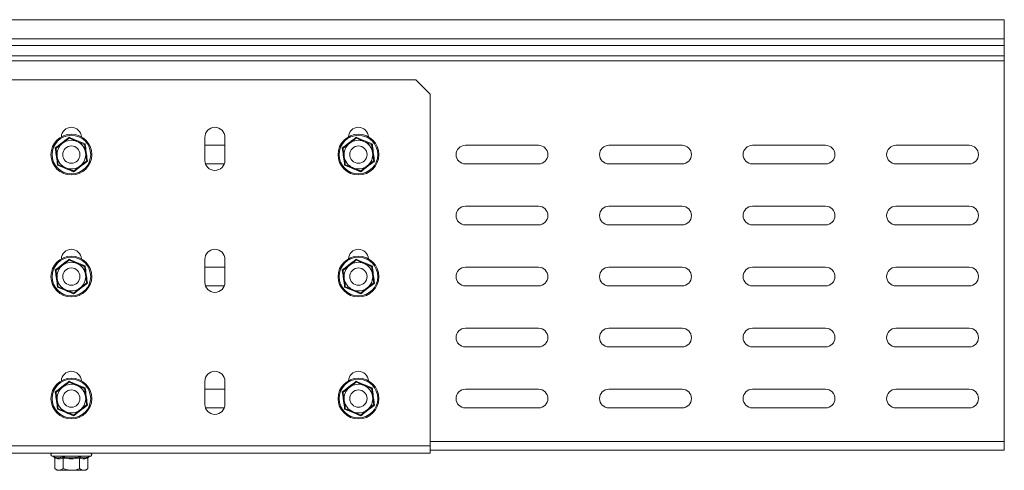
# Model space of a CAD drawing. Header units: millimetres. Extents: x -279 to 3721, y -878 to -13.
# Tile 26 of 26: x 3378 to 3721, y -170 to -13. Entities that reach past the tile are written whole.
import ezdxf

# ---------------------------------------------------------------- set-up
doc = ezdxf.new("R2010")
doc.units = ezdxf.units.MM

msp = doc.modelspace()

# ---------------------------------------------------------------- linework, layer by layer
at = {"color": 7, "linetype": 'Continuous', "lineweight": 15}
for p, q in [((3720.69, -12.74), (3370.69, -12.74)), ((3720.69, -19.35), (3720.69, -12.74)), ((3720.69, -21.74), (3720.69, -19.35)), ((3720.69, -25.31), (3720.69, -21.74)), ((3720.69, -27.04), (3720.69, -25.31)), ((3720.69, -159.74), (3720.69, -27.04)), ((3515.69, -33.74), (3225.69, -33.74)), ((3520.69, -38.74), (3515.69, -33.74)), ((3520.69, -161.24), (3520.69, -38.74)), ((3442.19, -61.74), (3442.19, -53.74)), ((3449.19, -53.74), (3449.19, -61.74)), ((3442.19, -56.49), (3449.19, -56.49)), ((3532.94, -56.49), (3558.44, -56.49)), ((3582.94, -56.49), (3608.44, -56.49)), ((3632.94, -56.49), (3658.44, -56.49)), ((3682.94, -56.49), (3708.44, -56.49)), ((3448.95, -62.99), (3442.42, -62.99)), ((3558.44, -62.99), (3532.94, -62.99)), ((3608.44, -62.99), (3582.94, -62.99)), ((3658.44, -62.99), (3632.94, -62.99)), ((3708.44, -62.99), (3682.94, -62.99)), ((3532.94, -77.74), (3558.44, -77.74)), ((3582.94, -77.74), (3608.44, -77.74)), ((3632.94, -77.74), (3658.44, -77.74)), ((3682.94, -77.74), (3708.44, -77.74)), ((3558.44, -84.24), (3532.94, -84.24)), ((3608.44, -84.24), (3582.94, -84.24)), ((3658.44, -84.24), (3632.94, -84.24)), ((3708.44, -84.24), (3682.94, -84.24)), ((3442.19, -104.24), (3442.19, -96.24)), ((3442.19, -98.99), (3449.19, -98.99)), ((3449.19, -96.24), (3449.19, -104.24)), ((3532.94, -98.99), (3558.44, -98.99)), ((3582.94, -98.99), (3608.44, -98.99)), ((3632.94, -98.99), (3658.44, -98.99)), ((3682.94, -98.99), (3708.44, -98.99)), ((3448.95, -105.49), (3442.42, -105.49)), ((3558.44, -105.49), (3532.94, -105.49)), ((3608.44, -105.49), (3582.94, -105.49)), ((3658.44, -105.49), (3632.94, -105.49)), ((3708.44, -105.49), (3682.94, -105.49)), ((3532.94, -120.24), (3558.44, -120.24)), ((3582.94, -120.24), (3608.44, -120.24)), ((3632.94, -120.24), (3658.44, -120.24)), ((3682.94, -120.24), (3708.44, -120.24)), ((3558.44, -126.74), (3532.94, -126.74)), ((3608.44, -126.74), (3582.94, -126.74)), ((3658.44, -126.74), (3632.94, -126.74)), ((3708.44, -126.74), (3682.94, -126.74)), ((3442.19, -146.74), (3442.19, -138.74)), ((3449.19, -138.74), (3449.19, -146.74)), ((3442.19, -141.49), (3449.19, -141.49)), ((3532.94, -141.49), (3558.44, -141.49)), ((3582.94, -141.49), (3608.44, -141.49)), ((3632.94, -141.49), (3658.44, -141.49)), ((3682.94, -141.49), (3708.44, -141.49)), ((3448.95, -147.99), (3442.42, -147.99)), ((3558.44, -147.99), (3532.94, -147.99)), ((3608.44, -147.99), (3582.94, -147.99)), ((3658.44, -147.99), (3632.94, -147.99)), ((3708.44, -147.99), (3682.94, -147.99)), ((3720.69, -162.74), (3720.69, -159.74)), ((3520.69, -163.74), (3220.69, -163.74)), ((3520.69, -163.74), (3520.69, -161.24)), ((3720.69, -162.74), (3520.69, -162.74)), ((3388.96, -164.84), (3389.62, -165.08)), ((3389.91, -165.45), (3389.91, -169.14)), ((3392.8, -165.45), (3392.8, -169.14)), ((3398.57, -165.45), (3398.57, -169.14)), ((3401.46, -165.45), (3401.46, -169.14)), ((3401.75, -165.08), (3402.41, -164.84)), ((3389.91, -169.14), (3390.69, -169.74)), ((3390.69, -169.74), (3391.36, -169.74)), ((3391.36, -169.74), (3395.69, -169.74)), ((3395.69, -169.74), (3400.02, -169.74)), ((3400.02, -169.74), (3400.69, -169.74)), ((3400.69, -169.74), (3401.46, -169.14))]:
    msp.add_line(p, q, dxfattribs=at)
at = {"color": 7, "linetype": 'Continuous', "lineweight": 0}
for p, q in [((3720.69, -19.35), (3370.69, -19.35)), ((3720.69, -21.74), (3370.69, -21.74)), ((3720.69, -25.31), (3370.69, -25.31)), ((3720.69, -27.04), (3370.69, -27.04)), ((3720.69, -159.74), (3520.69, -159.74)), ((3520.69, -161.24), (3220.69, -161.24)), ((3402.41, -164.84), (3388.96, -164.84))]:
    msp.add_line(p, q, dxfattribs=at)
at = {"color": 7, "linetype": 'Continuous', "lineweight": 15}
for centre, radius in [((3395.69, -59.74), 7.1), ((3495.69, -59.74), 7.1), ((3395.69, -59.74), 3), ((3495.69, -59.74), 3), ((3395.69, -102.24), 7.1), ((3495.69, -102.24), 7.1), ((3395.69, -102.24), 3), ((3495.69, -102.24), 3), ((3395.69, -144.74), 7.1), ((3495.69, -144.74), 7.1), ((3395.69, -144.74), 3), ((3495.69, -144.74), 3)]:
    msp.add_circle(centre, radius, dxfattribs=at)
at = {"color": 7, "linetype": 'Continuous', "lineweight": 0}
for centre in [(3395.69, -59.74), (3495.69, -59.74), (3395.69, -102.24), (3495.69, -102.24), (3395.69, -144.74), (3495.69, -144.74)]:
    msp.add_circle(centre, 6.73, dxfattribs=at)
at = {"color": 7, "linetype": 'Continuous', "lineweight": 15}
for centre, radius, start, end in [((3395.69, -53.74), 3.5, 2.9479, 177.0521), ((3445.69, -53.74), 3.5, 0, 180), ((3495.69, -53.74), 3.5, 2.9479, 177.0521), ((3395.69, -59.74), 5, 67.5517, 127.5517), ((3495.69, -59.74), 5, 67.5517, 127.5517), ((3395.69, -59.74), 5, 127.5517, 187.5517), ((3395.69, -59.74), 5, 7.5517, 67.5517), ((3495.69, -59.74), 5, 127.5517, 187.5517), ((3495.69, -59.74), 5, 7.5517, 67.5517), ((3532.94, -59.74), 3.25, 90, 270), ((3558.44, -59.74), 3.25, 270, 90), ((3582.94, -59.74), 3.25, 90, 270), ((3608.44, -59.74), 3.25, 270, 90), ((3632.94, -59.74), 3.25, 90, 270), ((3658.44, -59.74), 3.25, 270, 90), ((3682.94, -59.74), 3.25, 90, 270), ((3708.44, -59.74), 3.25, 270, 90), ((3395.69, -59.74), 5, 187.5517, 247.5517), ((3395.69, -59.74), 5, 307.5517, 7.5517), ((3445.69, -61.74), 3.5, 180, 0), ((3495.69, -59.74), 5, 187.5517, 247.5517), ((3495.69, -59.74), 5, 307.5517, 7.5517), ((3395.69, -59.74), 5, 247.5517, 307.5517), ((3495.69, -59.74), 5, 247.5517, 307.5517), ((3532.94, -80.99), 3.25, 90, 270), ((3558.44, -80.99), 3.25, 270, 90), ((3582.94, -80.99), 3.25, 90, 270), ((3608.44, -80.99), 3.25, 270, 90), ((3632.94, -80.99), 3.25, 90, 270), ((3658.44, -80.99), 3.25, 270, 90), ((3682.94, -80.99), 3.25, 90, 270), ((3708.44, -80.99), 3.25, 270, 90), ((3395.69, -96.24), 3.5, 2.9479, 177.0521), ((3445.69, -96.24), 3.5, 0, 180), ((3495.69, -96.24), 3.5, 2.9479, 177.0521), ((3395.69, -102.24), 5, 127.5517, 187.5517), ((3395.69, -102.24), 5, 67.5517, 127.5517), ((3395.69, -102.24), 5, 7.5517, 67.5517), ((3495.69, -102.24), 5, 127.5517, 187.5517), ((3495.69, -102.24), 5, 67.5517, 127.5517), ((3495.69, -102.24), 5, 7.5517, 67.5517), ((3532.94, -102.24), 3.25, 90, 270), ((3558.44, -102.24), 3.25, 270, 90), ((3582.94, -102.24), 3.25, 90, 270), ((3608.44, -102.24), 3.25, 270, 90), ((3632.94, -102.24), 3.25, 90, 270), ((3658.44, -102.24), 3.25, 270, 90), ((3682.94, -102.24), 3.25, 90, 270), ((3708.44, -102.24), 3.25, 270, 90), ((3395.69, -102.24), 5, 187.5517, 247.5517), ((3395.69, -102.24), 5, 307.5517, 7.5517), ((3495.69, -102.24), 5, 187.5517, 247.5517), ((3495.69, -102.24), 5, 307.5517, 7.5517), ((3395.69, -102.24), 5, 247.5517, 307.5517), ((3445.69, -104.24), 3.5, 180, 0), ((3495.69, -102.24), 5, 247.5517, 307.5517), ((3532.94, -123.49), 3.25, 90, 270), ((3558.44, -123.49), 3.25, 270, 90), ((3582.94, -123.49), 3.25, 90, 270), ((3608.44, -123.49), 3.25, 270, 90), ((3632.94, -123.49), 3.25, 90, 270), ((3658.44, -123.49), 3.25, 270, 90), ((3682.94, -123.49), 3.25, 90, 270), ((3708.44, -123.49), 3.25, 270, 90), ((3395.69, -138.74), 3.5, 2.9479, 177.0521), ((3445.69, -138.74), 3.5, 0, 180), ((3495.69, -138.74), 3.5, 2.9479, 177.0521), ((3395.69, -144.74), 5, 67.5517, 127.5517), ((3395.69, -144.74), 5, 7.5517, 67.5517), ((3495.69, -144.74), 5, 67.5517, 127.5517), ((3495.69, -144.74), 5, 7.5517, 67.5517), ((3395.69, -144.74), 5, 127.5517, 187.5517), ((3495.69, -144.74), 5, 127.5517, 187.5517), ((3532.94, -144.74), 3.25, 90, 270), ((3558.44, -144.74), 3.25, 270, 90), ((3582.94, -144.74), 3.25, 90, 270), ((3608.44, -144.74), 3.25, 270, 90), ((3632.94, -144.74), 3.25, 90, 270), ((3658.44, -144.74), 3.25, 270, 90), ((3682.94, -144.74), 3.25, 90, 270), ((3708.44, -144.74), 3.25, 270, 90), ((3395.69, -144.74), 5, 187.5517, 247.5517), ((3395.69, -144.74), 5, 307.5517, 7.5517), ((3445.69, -146.74), 3.5, 180, 0), ((3495.69, -144.74), 5, 187.5517, 247.5517), ((3495.69, -144.74), 5, 307.5517, 7.5517), ((3395.69, -144.74), 5, 247.5517, 307.5517), ((3495.69, -144.74), 5, 247.5517, 307.5517), ((3389.15, -164.3), 0.567, 90, 250), ((3402.22, -164.3), 0.567, 290, 90)]:
    msp.add_arc(centre, radius, start, end, dxfattribs=at)
at = {"color": 7, "linetype": 'Continuous', "lineweight": 0}
for points, knots in [([(3390.08, -57.42), (3390.27, -57.28), (3391.21, -56.56), (3392.84, -55.32), (3394.24, -54.23), (3394.89, -53.72)], [0, 0, 0, 0, 0.118084, 0.592259, 1, 1, 1, 1]), ([(3394.89, -53.72), (3395.11, -53.82), (3396.2, -54.28), (3398.09, -55.07), (3399.73, -55.73), (3400.49, -56.04)], [0, 0, 0, 0, 0.118084, 0.59226, 1, 1, 1, 1]), ([(3490.08, -57.42), (3490.27, -57.28), (3491.21, -56.56), (3492.84, -55.32), (3494.24, -54.23), (3494.89, -53.72)], [0, 0, 0, 0, 0.118084, 0.592261, 1, 1, 1, 1]), ([(3494.89, -53.72), (3495.11, -53.82), (3496.2, -54.28), (3498.09, -55.07), (3499.73, -55.73), (3500.49, -56.04)], [0, 0, 0, 0, 0.118086, 0.59226, 1, 1, 1, 1]), ([(3390.88, -63.43), (3390.85, -63.2), (3390.7, -62.02), (3390.44, -59.99), (3390.19, -58.23), (3390.08, -57.42)], [0, 0, 0, 0, 0.118084, 0.592258, 1, 1, 1, 1]), ([(3400.49, -56.04), (3400.52, -56.27), (3400.67, -57.45), (3400.93, -59.48), (3401.18, -61.24), (3401.29, -62.05)], [0, 0, 0, 0, 0.118083, 0.592259, 1, 1, 1, 1]), ([(3490.88, -63.43), (3490.85, -63.2), (3490.7, -62.02), (3490.44, -59.99), (3490.19, -58.23), (3490.08, -57.42)], [0, 0, 0, 0, 0.118084, 0.592258, 1, 1, 1, 1]), ([(3500.49, -56.04), (3500.52, -56.27), (3500.67, -57.45), (3500.93, -59.48), (3501.18, -61.24), (3501.29, -62.05)], [0, 0, 0, 0, 0.118083, 0.592259, 1, 1, 1, 1]), ([(3396.48, -65.75), (3396.26, -65.66), (3395.17, -65.2), (3393.28, -64.41), (3391.64, -63.74), (3390.88, -63.43)], [0, 0, 0, 0, 0.118082, 0.59226, 1, 1, 1, 1]), ([(3401.29, -62.05), (3401.1, -62.2), (3400.16, -62.91), (3398.53, -64.15), (3397.13, -65.24), (3396.48, -65.75)], [0, 0, 0, 0, 0.118084, 0.592261, 1, 1, 1, 1]), ([(3496.48, -65.75), (3496.26, -65.66), (3495.17, -65.2), (3493.28, -64.41), (3491.64, -63.74), (3490.88, -63.43)], [0, 0, 0, 0, 0.118082, 0.59226, 1, 1, 1, 1]), ([(3501.29, -62.05), (3501.1, -62.2), (3500.16, -62.91), (3498.53, -64.15), (3497.13, -65.24), (3496.48, -65.75)], [0, 0, 0, 0, 0.1180836, 0.5922568, 1, 1, 1, 1]), ([(3390.08, -99.92), (3390.27, -99.78), (3391.21, -99.06), (3392.84, -97.82), (3394.24, -96.73), (3394.89, -96.22)], [0, 0, 0, 0, 0.118084, 0.592258, 1, 1, 1, 1]), ([(3394.89, -96.22), (3395.11, -96.32), (3396.2, -96.78), (3398.09, -97.57), (3399.73, -98.23), (3400.49, -98.54)], [0, 0, 0, 0, 0.118084, 0.59226, 1, 1, 1, 1]), ([(3400.49, -98.54), (3400.52, -98.77), (3400.67, -99.95), (3400.93, -101.98), (3401.18, -103.74), (3401.29, -104.55)], [0, 0, 0, 0, 0.118083, 0.592258, 1, 1, 1, 1]), ([(3490.08, -99.92), (3490.27, -99.78), (3491.21, -99.06), (3492.84, -97.82), (3494.24, -96.73), (3494.89, -96.22)], [0, 0, 0, 0, 0.118084, 0.59226, 1, 1, 1, 1]), ([(3494.89, -96.22), (3495.11, -96.32), (3496.2, -96.78), (3498.09, -97.57), (3499.73, -98.23), (3500.49, -98.54)], [0, 0, 0, 0, 0.118086, 0.59226, 1, 1, 1, 1]), ([(3500.49, -98.54), (3500.52, -98.77), (3500.67, -99.95), (3500.93, -101.98), (3501.18, -103.74), (3501.29, -104.55)], [0, 0, 0, 0, 0.118084, 0.592258, 1, 1, 1, 1]), ([(3390.88, -105.93), (3390.85, -105.7), (3390.7, -104.52), (3390.44, -102.49), (3390.19, -100.73), (3390.08, -99.92)], [0, 0, 0, 0, 0.118083, 0.592258, 1, 1, 1, 1]), ([(3490.88, -105.93), (3490.85, -105.7), (3490.7, -104.52), (3490.44, -102.49), (3490.19, -100.73), (3490.08, -99.92)], [0, 0, 0, 0, 0.118083, 0.592258, 1, 1, 1, 1]), ([(3396.48, -108.25), (3396.26, -108.16), (3395.17, -107.7), (3393.28, -106.91), (3391.64, -106.24), (3390.88, -105.93)], [0, 0, 0, 0, 0.118082, 0.5922597, 1, 1, 1, 1]), ([(3401.29, -104.55), (3401.1, -104.7), (3400.16, -105.41), (3398.53, -106.65), (3397.13, -107.74), (3396.48, -108.25)], [0, 0, 0, 0, 0.118084, 0.592261, 1, 1, 1, 1]), ([(3496.48, -108.25), (3496.26, -108.16), (3495.17, -107.7), (3493.28, -106.91), (3491.64, -106.24), (3490.88, -105.93)], [0, 0, 0, 0, 0.118082, 0.5922597, 1, 1, 1, 1]), ([(3501.29, -104.55), (3501.1, -104.7), (3500.16, -105.41), (3498.53, -106.65), (3497.13, -107.74), (3496.48, -108.25)], [0, 0, 0, 0, 0.118084, 0.592257, 1, 1, 1, 1]), ([(3390.08, -142.42), (3390.27, -142.28), (3391.21, -141.56), (3392.84, -140.32), (3394.24, -139.23), (3394.89, -138.72)], [0, 0, 0, 0, 0.118084, 0.592259, 1, 1, 1, 1]), ([(3394.89, -138.72), (3395.11, -138.82), (3396.2, -139.28), (3398.09, -140.07), (3399.73, -140.73), (3400.49, -141.04)], [0, 0, 0, 0, 0.118084, 0.59226, 1, 1, 1, 1]), ([(3490.08, -142.42), (3490.27, -142.28), (3491.21, -141.56), (3492.84, -140.32), (3494.24, -139.23), (3494.89, -138.72)], [0, 0, 0, 0, 0.118084, 0.59226, 1, 1, 1, 1]), ([(3494.89, -138.72), (3495.11, -138.82), (3496.2, -139.28), (3498.09, -140.07), (3499.73, -140.73), (3500.49, -141.04)], [0, 0, 0, 0, 0.118086, 0.59226, 1, 1, 1, 1]), ([(3390.88, -148.43), (3390.85, -148.2), (3390.7, -147.02), (3390.44, -144.99), (3390.19, -143.23), (3390.08, -142.42)], [0, 0, 0, 0, 0.118084, 0.592258, 1, 1, 1, 1]), ([(3400.49, -141.04), (3400.52, -141.27), (3400.67, -142.45), (3400.93, -144.48), (3401.18, -146.24), (3401.29, -147.05)], [0, 0, 0, 0, 0.118083, 0.592258, 1, 1, 1, 1]), ([(3490.88, -148.43), (3490.85, -148.2), (3490.7, -147.02), (3490.44, -144.99), (3490.19, -143.23), (3490.08, -142.42)], [0, 0, 0, 0, 0.118083, 0.592258, 1, 1, 1, 1]), ([(3500.49, -141.04), (3500.52, -141.27), (3500.67, -142.45), (3500.93, -144.48), (3501.18, -146.24), (3501.29, -147.05)], [0, 0, 0, 0, 0.118084, 0.592258, 1, 1, 1, 1]), ([(3401.29, -147.05), (3401.1, -147.2), (3400.16, -147.91), (3398.53, -149.15), (3397.13, -150.24), (3396.48, -150.75)], [0, 0, 0, 0, 0.118084, 0.592261, 1, 1, 1, 1]), ([(3501.29, -147.05), (3501.1, -147.2), (3500.16, -147.91), (3498.53, -149.15), (3497.13, -150.24), (3496.48, -150.75)], [0, 0, 0, 0, 0.118084, 0.592257, 1, 1, 1, 1]), ([(3396.48, -150.75), (3396.26, -150.66), (3395.17, -150.2), (3393.28, -149.41), (3391.64, -148.74), (3390.88, -148.43)], [0, 0, 0, 0, 0.118082, 0.5922597, 1, 1, 1, 1]), ([(3496.48, -150.75), (3496.26, -150.66), (3495.17, -150.2), (3493.28, -149.41), (3491.64, -148.74), (3490.88, -148.43)], [0, 0, 0, 0, 0.118082, 0.5922597, 1, 1, 1, 1]), ([(3392.8, -165.45), (3392.33, -165.58), (3391.36, -165.85), (3390.4, -165.59), (3389.91, -165.45)], [0, 0, 0, 0, 0.4921482, 1, 1, 1, 1]), ([(3392.65, -165.08), (3392.89, -165.12), (3394.07, -165.33), (3396.12, -165.47), (3397.9, -165.2), (3398.72, -165.08)], [0, 0, 0, 0, 0.118082, 0.592257, 1, 1, 1, 1]), ([(3398.57, -165.45), (3397.63, -165.58), (3395.7, -165.85), (3393.78, -165.59), (3392.8, -165.45)], [0, 0, 0, 0, 0.492146, 1, 1, 1, 1]), ([(3401.46, -165.45), (3400.99, -165.58), (3400.02, -165.85), (3399.06, -165.59), (3398.57, -165.45)], [0, 0, 0, 0, 0.492148, 1, 1, 1, 1]), ([(3398.72, -165.08), (3398.83, -165.12), (3399.42, -165.33), (3400.43, -165.47), (3401.33, -165.2), (3401.75, -165.08)], [0, 0, 0, 0, 0.118083, 0.592259, 1, 1, 1, 1])]:
    msp.add_open_spline(points, degree=3, knots=knots, dxfattribs=at)
at = {"color": 7, "linetype": 'Continuous', "lineweight": 15}
for points, knots in [([(3392.64, -55.77), (3393.27, -55.29), (3394.05, -54.69), (3394.78, -54.13), (3394.93, -54.01)], [0, 0, 0, 0, 0.801464, 1, 1, 1, 1]), ([(3394.93, -54.01), (3394.93, -54.01), (3394.92, -54), (3394.92, -53.94), (3394.9, -53.85), (3394.89, -53.77), (3394.89, -53.72), (3394.89, -53.72)], [0, 0, 0, 0, 0.236177, 0.471406, 0.732459, 0.992081, 1, 1, 1, 1]), ([(3397.59, -55.12), (3397.46, -55.06), (3396.58, -54.7), (3395.68, -54.32), (3394.96, -54.03), (3394.93, -54.01)], [0, 0, 0, 0, 0.148485, 0.965568, 1, 1, 1, 1]), ([(3492.64, -55.77), (3493.27, -55.29), (3494.05, -54.69), (3494.78, -54.13), (3494.93, -54.01)], [0, 0, 0, 0, 0.801463, 1, 1, 1, 1]), ([(3494.93, -54.01), (3494.93, -54.01), (3494.92, -54), (3494.92, -53.94), (3494.9, -53.85), (3494.89, -53.77), (3494.89, -53.72), (3494.89, -53.72)], [0, 0, 0, 0, 0.236176, 0.471406, 0.732459, 0.992077, 1, 1, 1, 1]), ([(3497.59, -55.12), (3497.46, -55.06), (3496.58, -54.7), (3495.68, -54.32), (3494.96, -54.03), (3494.93, -54.01)], [0, 0, 0, 0, 0.148485, 0.965564, 1, 1, 1, 1]), ([(3390.08, -57.42), (3390.08, -57.42), (3390.12, -57.44), (3390.19, -57.47), (3390.28, -57.5), (3390.34, -57.53), (3390.35, -57.53), (3390.35, -57.53)], [0, 0, 0, 0, 0.007916, 0.267546, 0.528603, 0.763826, 1, 1, 1, 1]), ([(3390.35, -57.53), (3391.02, -57.01), (3391.78, -56.44), (3392.56, -55.84), (3392.64, -55.77)], [0, 0, 0, 0, 0.896038, 1, 1, 1, 1]), ([(3390.73, -60.39), (3390.62, -59.61), (3390.49, -58.63), (3390.37, -57.71), (3390.35, -57.53)], [0, 0, 0, 0, 0.801461, 1, 1, 1, 1]), ([(3400.26, -56.22), (3400.04, -56.12), (3399.18, -55.77), (3398.27, -55.39), (3397.59, -55.12)], [0, 0, 0, 0, 0.263256, 1, 1, 1, 1]), ([(3400.26, -56.22), (3400.27, -56.22), (3400.27, -56.21), (3400.32, -56.17), (3400.4, -56.11), (3400.46, -56.07), (3400.49, -56.04), (3400.49, -56.04)], [0, 0, 0, 0, 0.236177, 0.471413, 0.732471, 0.992063, 1, 1, 1, 1]), ([(3400.26, -56.22), (3400.37, -57.06), (3400.5, -58), (3400.63, -58.98), (3400.64, -59.08)], [0, 0, 0, 0, 0.896036, 1, 1, 1, 1]), ([(3490.08, -57.42), (3490.08, -57.42), (3490.12, -57.44), (3490.19, -57.47), (3490.28, -57.5), (3490.34, -57.53), (3490.35, -57.53), (3490.35, -57.53)], [0, 0, 0, 0, 0.007916, 0.267542, 0.528615, 0.763835, 1, 1, 1, 1]), ([(3490.35, -57.53), (3491.02, -57.01), (3491.78, -56.44), (3492.56, -55.84), (3492.64, -55.77)], [0, 0, 0, 0, 0.896034, 1, 1, 1, 1]), ([(3490.73, -60.39), (3490.62, -59.61), (3490.49, -58.63), (3490.37, -57.71), (3490.35, -57.53)], [0, 0, 0, 0, 0.801461, 1, 1, 1, 1]), ([(3500.26, -56.22), (3500.04, -56.12), (3499.18, -55.77), (3498.27, -55.39), (3497.59, -55.12)], [0, 0, 0, 0, 0.263256, 1, 1, 1, 1]), ([(3500.26, -56.22), (3500.27, -56.22), (3500.27, -56.21), (3500.32, -56.17), (3500.4, -56.11), (3500.46, -56.07), (3500.49, -56.04), (3500.49, -56.04)], [0, 0, 0, 0, 0.236177, 0.471415, 0.732473, 0.992107, 1, 1, 1, 1]), ([(3500.26, -56.22), (3500.37, -57.06), (3500.5, -58), (3500.63, -58.98), (3500.64, -59.08)], [0, 0, 0, 0, 0.896036, 1, 1, 1, 1]), ([(3391.11, -63.26), (3391, -62.41), (3390.87, -61.47), (3390.74, -60.5), (3390.73, -60.39)], [0, 0, 0, 0, 0.896036, 1, 1, 1, 1]), ([(3400.64, -59.08), (3400.75, -59.86), (3400.88, -60.84), (3401, -61.76), (3401.02, -61.94)], [0, 0, 0, 0, 0.8014618, 1, 1, 1, 1]), ([(3491.11, -63.26), (3491, -62.41), (3490.87, -61.47), (3490.74, -60.5), (3490.73, -60.39)], [0, 0, 0, 0, 0.896036, 1, 1, 1, 1]), ([(3500.64, -59.08), (3500.75, -59.86), (3500.88, -60.84), (3501, -61.76), (3501.02, -61.94)], [0, 0, 0, 0, 0.8014618, 1, 1, 1, 1]), ([(3390.88, -63.43), (3390.88, -63.43), (3390.91, -63.41), (3390.97, -63.36), (3391.05, -63.3), (3391.1, -63.26), (3391.1, -63.26), (3391.11, -63.26)], [0, 0, 0, 0, 0.007914, 0.267552, 0.528605, 0.763827, 1, 1, 1, 1]), ([(3393.78, -64.36), (3393.64, -64.3), (3392.76, -63.94), (3391.86, -63.57), (3391.14, -63.27), (3391.11, -63.26)], [0, 0, 0, 0, 0.1484858, 0.9655724, 1, 1, 1, 1]), ([(3396.44, -65.46), (3396.22, -65.37), (3395.36, -65.01), (3394.45, -64.64), (3393.78, -64.36)], [0, 0, 0, 0, 0.263256, 1, 1, 1, 1]), ([(3398.73, -63.7), (3398.1, -64.18), (3397.32, -64.79), (3396.59, -65.35), (3396.44, -65.46)], [0, 0, 0, 0, 0.8014619, 1, 1, 1, 1]), ([(3401.02, -61.94), (3400.35, -62.46), (3399.6, -63.04), (3398.81, -63.64), (3398.73, -63.7)], [0, 0, 0, 0, 0.896033, 1, 1, 1, 1]), ([(3401.02, -61.94), (3401.03, -61.94), (3401.03, -61.95), (3401.09, -61.97), (3401.18, -62.01), (3401.25, -62.04), (3401.29, -62.05), (3401.29, -62.05)], [0, 0, 0, 0, 0.236167, 0.471417, 0.732454, 0.992084, 1, 1, 1, 1]), ([(3490.88, -63.43), (3490.88, -63.43), (3490.91, -63.41), (3490.97, -63.36), (3491.05, -63.3), (3491.1, -63.26), (3491.1, -63.26), (3491.11, -63.26)], [0, 0, 0, 0, 0.007936, 0.267535, 0.52859, 0.763825, 1, 1, 1, 1]), ([(3493.78, -64.36), (3493.64, -64.3), (3492.76, -63.94), (3491.86, -63.57), (3491.14, -63.27), (3491.11, -63.26)], [0, 0, 0, 0, 0.148485, 0.965573, 1, 1, 1, 1]), ([(3496.44, -65.46), (3496.22, -65.37), (3495.36, -65.01), (3494.45, -64.64), (3493.78, -64.36)], [0, 0, 0, 0, 0.263257, 1, 1, 1, 1]), ([(3498.73, -63.7), (3498.1, -64.18), (3497.32, -64.79), (3496.59, -65.35), (3496.44, -65.46)], [0, 0, 0, 0, 0.801463, 1, 1, 1, 1]), ([(3501.02, -61.94), (3500.35, -62.46), (3499.6, -63.04), (3498.81, -63.64), (3498.73, -63.7)], [0, 0, 0, 0, 0.89604, 1, 1, 1, 1]), ([(3501.02, -61.94), (3501.03, -61.94), (3501.03, -61.95), (3501.09, -61.97), (3501.18, -62.01), (3501.25, -62.04), (3501.29, -62.05), (3501.29, -62.05)], [0, 0, 0, 0, 0.236181, 0.471408, 0.73245, 0.992084, 1, 1, 1, 1]), ([(3396.48, -65.75), (3396.48, -65.75), (3396.48, -65.71), (3396.47, -65.63), (3396.45, -65.54), (3396.45, -65.47), (3396.44, -65.46), (3396.44, -65.46)], [0, 0, 0, 0, 0.007923, 0.267541, 0.528595, 0.763826, 1, 1, 1, 1]), ([(3496.48, -65.75), (3496.48, -65.75), (3496.48, -65.71), (3496.47, -65.63), (3496.45, -65.54), (3496.45, -65.47), (3496.44, -65.46), (3496.44, -65.46)], [0, 0, 0, 0, 0.007915, 0.267542, 0.528596, 0.763824, 1, 1, 1, 1]), ([(3390.35, -100.03), (3391.02, -99.51), (3391.78, -98.94), (3392.56, -98.34), (3392.64, -98.27)], [0, 0, 0, 0, 0.8960369, 1, 1, 1, 1]), ([(3392.64, -98.27), (3393.27, -97.79), (3394.05, -97.19), (3394.78, -96.63), (3394.93, -96.51)], [0, 0, 0, 0, 0.801464, 1, 1, 1, 1]), ([(3394.93, -96.51), (3394.93, -96.51), (3394.92, -96.5), (3394.92, -96.44), (3394.9, -96.35), (3394.89, -96.27), (3394.89, -96.22), (3394.89, -96.22)], [0, 0, 0, 0, 0.236176, 0.471401, 0.732453, 0.992081, 1, 1, 1, 1]), ([(3397.59, -97.62), (3397.46, -97.56), (3396.58, -97.2), (3395.68, -96.82), (3394.96, -96.53), (3394.93, -96.51)], [0, 0, 0, 0, 0.148485, 0.965568, 1, 1, 1, 1]), ([(3400.26, -98.72), (3400.04, -98.62), (3399.18, -98.27), (3398.27, -97.89), (3397.59, -97.62)], [0, 0, 0, 0, 0.263257, 1, 1, 1, 1]), ([(3400.26, -98.72), (3400.27, -98.72), (3400.27, -98.71), (3400.32, -98.67), (3400.4, -98.61), (3400.46, -98.57), (3400.49, -98.54), (3400.49, -98.54)], [0, 0, 0, 0, 0.236176, 0.471409, 0.732464, 0.992059, 1, 1, 1, 1]), ([(3400.26, -98.72), (3400.37, -99.56), (3400.5, -100.5), (3400.63, -101.48), (3400.64, -101.58)], [0, 0, 0, 0, 0.896036, 1, 1, 1, 1]), ([(3490.35, -100.03), (3491.02, -99.51), (3491.78, -98.94), (3492.56, -98.34), (3492.64, -98.27)], [0, 0, 0, 0, 0.896033, 1, 1, 1, 1]), ([(3492.64, -98.27), (3493.27, -97.79), (3494.05, -97.19), (3494.78, -96.63), (3494.93, -96.51)], [0, 0, 0, 0, 0.801463, 1, 1, 1, 1]), ([(3494.93, -96.51), (3494.93, -96.51), (3494.92, -96.5), (3494.92, -96.44), (3494.9, -96.35), (3494.89, -96.27), (3494.89, -96.22), (3494.89, -96.22)], [0, 0, 0, 0, 0.236175, 0.471402, 0.732454, 0.992077, 1, 1, 1, 1]), ([(3497.59, -97.62), (3497.46, -97.56), (3496.58, -97.2), (3495.68, -96.82), (3494.96, -96.53), (3494.93, -96.51)], [0, 0, 0, 0, 0.148485, 0.965564, 1, 1, 1, 1]), ([(3500.26, -98.72), (3500.04, -98.62), (3499.18, -98.27), (3498.27, -97.89), (3497.59, -97.62)], [0, 0, 0, 0, 0.263257, 1, 1, 1, 1]), ([(3500.26, -98.72), (3500.27, -98.72), (3500.27, -98.71), (3500.32, -98.67), (3500.4, -98.61), (3500.46, -98.57), (3500.49, -98.54), (3500.49, -98.54)], [0, 0, 0, 0, 0.236176, 0.47141, 0.732466, 0.992103, 1, 1, 1, 1]), ([(3500.26, -98.72), (3500.37, -99.56), (3500.5, -100.5), (3500.63, -101.48), (3500.64, -101.58)], [0, 0, 0, 0, 0.896036, 1, 1, 1, 1]), ([(3390.08, -99.92), (3390.08, -99.92), (3390.12, -99.94), (3390.19, -99.97), (3390.28, -100), (3390.34, -100.03), (3390.35, -100.03), (3390.35, -100.03)], [0, 0, 0, 0, 0.007913, 0.267544, 0.528602, 0.763827, 1, 1, 1, 1]), ([(3390.73, -102.89), (3390.62, -102.11), (3390.49, -101.13), (3390.37, -100.21), (3390.35, -100.03)], [0, 0, 0, 0, 0.801462, 1, 1, 1, 1]), ([(3391.11, -105.76), (3391, -104.91), (3390.87, -103.97), (3390.74, -103), (3390.73, -102.89)], [0, 0, 0, 0, 0.896037, 1, 1, 1, 1]), ([(3400.64, -101.58), (3400.75, -102.36), (3400.88, -103.34), (3401, -104.26), (3401.02, -104.44)], [0, 0, 0, 0, 0.801461, 1, 1, 1, 1]), ([(3490.08, -99.92), (3490.08, -99.92), (3490.12, -99.94), (3490.19, -99.97), (3490.28, -100), (3490.34, -100.03), (3490.35, -100.03), (3490.35, -100.03)], [0, 0, 0, 0, 0.007913, 0.26754, 0.528614, 0.763835, 1, 1, 1, 1]), ([(3490.73, -102.89), (3490.62, -102.11), (3490.49, -101.13), (3490.37, -100.21), (3490.35, -100.03)], [0, 0, 0, 0, 0.801462, 1, 1, 1, 1]), ([(3491.11, -105.76), (3491, -104.91), (3490.87, -103.97), (3490.74, -103), (3490.73, -102.89)], [0, 0, 0, 0, 0.896037, 1, 1, 1, 1]), ([(3500.64, -101.58), (3500.75, -102.36), (3500.88, -103.34), (3501, -104.26), (3501.02, -104.44)], [0, 0, 0, 0, 0.801461, 1, 1, 1, 1]), ([(3390.88, -105.93), (3390.88, -105.93), (3390.91, -105.91), (3390.97, -105.86), (3391.05, -105.8), (3391.1, -105.76), (3391.1, -105.76), (3391.11, -105.76)], [0, 0, 0, 0, 0.007914, 0.26755, 0.528604, 0.763826, 1, 1, 1, 1]), ([(3393.78, -106.86), (3393.64, -106.8), (3392.76, -106.44), (3391.86, -106.07), (3391.14, -105.77), (3391.11, -105.76)], [0, 0, 0, 0, 0.148486, 0.965572, 1, 1, 1, 1]), ([(3398.73, -106.2), (3398.1, -106.68), (3397.32, -107.29), (3396.59, -107.85), (3396.44, -107.96)], [0, 0, 0, 0, 0.801463, 1, 1, 1, 1]), ([(3401.02, -104.44), (3400.35, -104.96), (3399.6, -105.54), (3398.81, -106.14), (3398.73, -106.2)], [0, 0, 0, 0, 0.896034, 1, 1, 1, 1]), ([(3401.02, -104.44), (3401.03, -104.44), (3401.03, -104.45), (3401.09, -104.47), (3401.18, -104.51), (3401.25, -104.54), (3401.29, -104.55), (3401.29, -104.55)], [0, 0, 0, 0, 0.236168, 0.471418, 0.732457, 0.992085, 1, 1, 1, 1]), ([(3490.88, -105.93), (3490.88, -105.93), (3490.91, -105.91), (3490.97, -105.86), (3491.05, -105.8), (3491.1, -105.76), (3491.1, -105.76), (3491.11, -105.76)], [0, 0, 0, 0, 0.007937, 0.267532, 0.528589, 0.763824, 1, 1, 1, 1]), ([(3493.78, -106.86), (3493.64, -106.8), (3492.76, -106.44), (3491.86, -106.07), (3491.14, -105.77), (3491.11, -105.76)], [0, 0, 0, 0, 0.148485, 0.9655723, 1, 1, 1, 1]), ([(3498.73, -106.2), (3498.1, -106.68), (3497.32, -107.29), (3496.59, -107.85), (3496.44, -107.96)], [0, 0, 0, 0, 0.801464, 1, 1, 1, 1]), ([(3501.02, -104.44), (3500.35, -104.96), (3499.6, -105.54), (3498.81, -106.14), (3498.73, -106.2)], [0, 0, 0, 0, 0.896041, 1, 1, 1, 1]), ([(3501.02, -104.44), (3501.03, -104.44), (3501.03, -104.45), (3501.09, -104.47), (3501.18, -104.51), (3501.25, -104.54), (3501.29, -104.55), (3501.29, -104.55)], [0, 0, 0, 0, 0.236182, 0.471409, 0.732452, 0.992085, 1, 1, 1, 1]), ([(3396.44, -107.96), (3396.22, -107.87), (3395.36, -107.51), (3394.45, -107.14), (3393.78, -106.86)], [0, 0, 0, 0, 0.263256, 1, 1, 1, 1]), ([(3396.48, -108.25), (3396.48, -108.25), (3396.48, -108.21), (3396.47, -108.13), (3396.45, -108.04), (3396.45, -107.97), (3396.44, -107.96), (3396.44, -107.96)], [0, 0, 0, 0, 0.007923, 0.267544, 0.528599, 0.763825, 1, 1, 1, 1]), ([(3496.44, -107.96), (3496.22, -107.87), (3495.36, -107.51), (3494.45, -107.14), (3493.78, -106.86)], [0, 0, 0, 0, 0.2632568, 1, 1, 1, 1]), ([(3496.48, -108.25), (3496.48, -108.25), (3496.48, -108.21), (3496.47, -108.13), (3496.45, -108.04), (3496.45, -107.97), (3496.44, -107.96), (3496.44, -107.96)], [0, 0, 0, 0, 0.007915, 0.267544, 0.5286, 0.763823, 1, 1, 1, 1]), ([(3392.64, -140.77), (3393.27, -140.29), (3394.05, -139.69), (3394.78, -139.13), (3394.93, -139.01)], [0, 0, 0, 0, 0.801463, 1, 1, 1, 1]), ([(3394.93, -139.01), (3394.93, -139.01), (3394.92, -139), (3394.92, -138.94), (3394.9, -138.85), (3394.89, -138.77), (3394.89, -138.72), (3394.89, -138.72)], [0, 0, 0, 0, 0.236175, 0.471402, 0.732456, 0.992081, 1, 1, 1, 1]), ([(3397.59, -140.12), (3397.46, -140.06), (3396.58, -139.7), (3395.68, -139.32), (3394.96, -139.03), (3394.93, -139.01)], [0, 0, 0, 0, 0.148485, 0.965568, 1, 1, 1, 1]), ([(3400.26, -141.22), (3400.04, -141.12), (3399.18, -140.77), (3398.27, -140.39), (3397.59, -140.12)], [0, 0, 0, 0, 0.263257, 1, 1, 1, 1]), ([(3492.64, -140.77), (3493.27, -140.29), (3494.05, -139.69), (3494.78, -139.13), (3494.93, -139.01)], [0, 0, 0, 0, 0.801463, 1, 1, 1, 1]), ([(3494.93, -139.01), (3494.93, -139.01), (3494.92, -139), (3494.92, -138.94), (3494.9, -138.85), (3494.89, -138.77), (3494.89, -138.72), (3494.89, -138.72)], [0, 0, 0, 0, 0.236174, 0.471402, 0.732456, 0.992077, 1, 1, 1, 1]), ([(3497.59, -140.12), (3497.46, -140.06), (3496.58, -139.7), (3495.68, -139.32), (3494.96, -139.03), (3494.93, -139.01)], [0, 0, 0, 0, 0.1484851, 0.9655635, 1, 1, 1, 1]), ([(3500.26, -141.22), (3500.04, -141.12), (3499.18, -140.77), (3498.27, -140.39), (3497.59, -140.12)], [0, 0, 0, 0, 0.263257, 1, 1, 1, 1]), ([(3390.08, -142.42), (3390.08, -142.42), (3390.12, -142.44), (3390.19, -142.47), (3390.28, -142.5), (3390.34, -142.53), (3390.35, -142.53), (3390.35, -142.53)], [0, 0, 0, 0, 0.007915, 0.267544, 0.528603, 0.763827, 1, 1, 1, 1]), ([(3390.35, -142.53), (3391.02, -142.01), (3391.78, -141.44), (3392.56, -140.84), (3392.64, -140.77)], [0, 0, 0, 0, 0.8960369, 1, 1, 1, 1]), ([(3390.73, -145.39), (3390.62, -144.61), (3390.49, -143.63), (3390.37, -142.71), (3390.35, -142.53)], [0, 0, 0, 0, 0.8014616, 1, 1, 1, 1]), ([(3400.26, -141.22), (3400.27, -141.22), (3400.27, -141.21), (3400.32, -141.17), (3400.4, -141.11), (3400.46, -141.07), (3400.49, -141.04), (3400.49, -141.04)], [0, 0, 0, 0, 0.236176, 0.47141, 0.732467, 0.992062, 1, 1, 1, 1]), ([(3400.26, -141.22), (3400.37, -142.06), (3400.5, -143), (3400.63, -143.98), (3400.64, -144.08)], [0, 0, 0, 0, 0.896037, 1, 1, 1, 1]), ([(3490.08, -142.42), (3490.08, -142.42), (3490.12, -142.44), (3490.19, -142.47), (3490.28, -142.5), (3490.34, -142.53), (3490.35, -142.53), (3490.35, -142.53)], [0, 0, 0, 0, 0.007915, 0.267541, 0.528615, 0.763835, 1, 1, 1, 1]), ([(3490.35, -142.53), (3491.02, -142.01), (3491.78, -141.44), (3492.56, -140.84), (3492.64, -140.77)], [0, 0, 0, 0, 0.896033, 1, 1, 1, 1]), ([(3490.73, -145.39), (3490.62, -144.61), (3490.49, -143.63), (3490.37, -142.71), (3490.35, -142.53)], [0, 0, 0, 0, 0.8014616, 1, 1, 1, 1]), ([(3500.26, -141.22), (3500.27, -141.22), (3500.27, -141.21), (3500.32, -141.17), (3500.4, -141.11), (3500.46, -141.07), (3500.49, -141.04), (3500.49, -141.04)], [0, 0, 0, 0, 0.236177, 0.471411, 0.732469, 0.992106, 1, 1, 1, 1]), ([(3500.26, -141.22), (3500.37, -142.06), (3500.5, -143), (3500.63, -143.98), (3500.64, -144.08)], [0, 0, 0, 0, 0.896037, 1, 1, 1, 1]), ([(3391.11, -148.26), (3391, -147.41), (3390.87, -146.47), (3390.74, -145.5), (3390.73, -145.39)], [0, 0, 0, 0, 0.896037, 1, 1, 1, 1]), ([(3401.02, -146.94), (3400.35, -147.46), (3399.6, -148.04), (3398.81, -148.64), (3398.73, -148.7)], [0, 0, 0, 0, 0.896033, 1, 1, 1, 1]), ([(3400.64, -144.08), (3400.75, -144.86), (3400.88, -145.84), (3401, -146.76), (3401.02, -146.94)], [0, 0, 0, 0, 0.8014613, 1, 1, 1, 1]), ([(3401.02, -146.94), (3401.03, -146.94), (3401.03, -146.95), (3401.09, -146.97), (3401.18, -147.01), (3401.25, -147.04), (3401.29, -147.05), (3401.29, -147.05)], [0, 0, 0, 0, 0.236168, 0.471418, 0.732456, 0.992085, 1, 1, 1, 1]), ([(3491.11, -148.26), (3491, -147.41), (3490.87, -146.47), (3490.74, -145.5), (3490.73, -145.39)], [0, 0, 0, 0, 0.896037, 1, 1, 1, 1]), ([(3501.02, -146.94), (3500.35, -147.46), (3499.6, -148.04), (3498.81, -148.64), (3498.73, -148.7)], [0, 0, 0, 0, 0.896041, 1, 1, 1, 1]), ([(3500.64, -144.08), (3500.75, -144.86), (3500.88, -145.84), (3501, -146.76), (3501.02, -146.94)], [0, 0, 0, 0, 0.8014613, 1, 1, 1, 1]), ([(3501.02, -146.94), (3501.03, -146.94), (3501.03, -146.95), (3501.09, -146.97), (3501.18, -147.01), (3501.25, -147.04), (3501.29, -147.05), (3501.29, -147.05)], [0, 0, 0, 0, 0.236182, 0.471409, 0.732451, 0.992085, 1, 1, 1, 1]), ([(3390.88, -148.43), (3390.88, -148.43), (3390.91, -148.41), (3390.97, -148.36), (3391.05, -148.3), (3391.1, -148.26), (3391.1, -148.26), (3391.11, -148.26)], [0, 0, 0, 0, 0.007915, 0.267551, 0.528605, 0.763826, 1, 1, 1, 1]), ([(3393.78, -149.36), (3393.64, -149.3), (3392.76, -148.94), (3391.86, -148.57), (3391.14, -148.27), (3391.11, -148.26)], [0, 0, 0, 0, 0.148486, 0.965572, 1, 1, 1, 1]), ([(3396.44, -150.46), (3396.22, -150.37), (3395.36, -150.01), (3394.45, -149.64), (3393.78, -149.36)], [0, 0, 0, 0, 0.263256, 1, 1, 1, 1]), ([(3398.73, -148.7), (3398.1, -149.18), (3397.32, -149.79), (3396.59, -150.35), (3396.44, -150.46)], [0, 0, 0, 0, 0.801463, 1, 1, 1, 1]), ([(3396.48, -150.75), (3396.48, -150.75), (3396.48, -150.71), (3396.47, -150.63), (3396.45, -150.54), (3396.45, -150.47), (3396.44, -150.46), (3396.44, -150.46)], [0, 0, 0, 0, 0.007923, 0.267543, 0.528598, 0.763826, 1, 1, 1, 1]), ([(3490.88, -148.43), (3490.88, -148.43), (3490.91, -148.41), (3490.97, -148.36), (3491.05, -148.3), (3491.1, -148.26), (3491.1, -148.26), (3491.11, -148.26)], [0, 0, 0, 0, 0.007938, 0.267533, 0.528589, 0.763824, 1, 1, 1, 1]), ([(3493.78, -149.36), (3493.64, -149.3), (3492.76, -148.94), (3491.86, -148.57), (3491.14, -148.27), (3491.11, -148.26)], [0, 0, 0, 0, 0.148485, 0.965572, 1, 1, 1, 1]), ([(3496.44, -150.46), (3496.22, -150.37), (3495.36, -150.01), (3494.45, -149.64), (3493.78, -149.36)], [0, 0, 0, 0, 0.2632568, 1, 1, 1, 1]), ([(3498.73, -148.7), (3498.1, -149.18), (3497.32, -149.79), (3496.59, -150.35), (3496.44, -150.46)], [0, 0, 0, 0, 0.801464, 1, 1, 1, 1]), ([(3496.48, -150.75), (3496.48, -150.75), (3496.48, -150.71), (3496.47, -150.63), (3496.45, -150.54), (3496.45, -150.47), (3496.44, -150.46), (3496.44, -150.46)], [0, 0, 0, 0, 0.007915, 0.267544, 0.528599, 0.763824, 1, 1, 1, 1]), ([(3389.62, -165.08), (3389.74, -165.12), (3390.34, -165.33), (3391.37, -165.47), (3392.25, -165.2), (3392.65, -165.08)], [0, 0, 0, 0, 0.118084, 0.592259, 1, 1, 1, 1]), ([(3389.91, -165.45), (3389.91, -165.41), (3389.9, -165.33), (3389.83, -165.22), (3389.74, -165.14), (3389.66, -165.09), (3389.62, -165.08), (3389.62, -165.08)], [0, 0, 0, 0, 0.236182, 0.471405, 0.732468, 0.992091, 1, 1, 1, 1]), ([(3392.65, -165.08), (3392.65, -165.08), (3392.67, -165.09), (3392.71, -165.14), (3392.76, -165.22), (3392.79, -165.33), (3392.8, -165.41), (3392.8, -165.45)], [0, 0, 0, 0, 0.007905, 0.267531, 0.528597, 0.763817, 1, 1, 1, 1]), ([(3398.72, -165.08), (3398.72, -165.08), (3398.7, -165.09), (3398.66, -165.14), (3398.61, -165.22), (3398.58, -165.33), (3398.57, -165.41), (3398.57, -165.45)], [0, 0, 0, 0, 0.007919, 0.26753, 0.528595, 0.763813, 1, 1, 1, 1]), ([(3401.75, -165.08), (3401.75, -165.08), (3401.71, -165.09), (3401.63, -165.14), (3401.54, -165.22), (3401.47, -165.33), (3401.46, -165.41), (3401.46, -165.45)], [0, 0, 0, 0, 0.007881, 0.267536, 0.528605, 0.763818, 1, 1, 1, 1]), ([(3389.91, -169.14), (3390.34, -169.41), (3390.81, -169.72), (3391.3, -169.74), (3391.36, -169.74)], [0, 0, 0, 0, 0.896036, 1, 1, 1, 1]), ([(3391.36, -169.74), (3391.75, -169.66), (3392.25, -169.56), (3392.71, -169.21), (3392.8, -169.14)], [0, 0, 0, 0, 0.8014625, 1, 1, 1, 1]), ([(3392.8, -169.14), (3393.04, -169.23), (3393.97, -169.57), (3394.96, -169.67), (3395.69, -169.74)], [0, 0, 0, 0, 0.263257, 1, 1, 1, 1]), ([(3395.69, -169.74), (3395.83, -169.73), (3396.78, -169.71), (3397.76, -169.45), (3398.54, -169.15), (3398.57, -169.14)], [0, 0, 0, 0, 0.14849, 0.96557, 1, 1, 1, 1]), ([(3398.57, -169.14), (3399, -169.41), (3399.47, -169.72), (3399.96, -169.74), (3400.02, -169.74)], [0, 0, 0, 0, 0.896038, 1, 1, 1, 1]), ([(3400.02, -169.74), (3400.41, -169.66), (3400.91, -169.56), (3401.37, -169.21), (3401.46, -169.14)], [0, 0, 0, 0, 0.801461, 1, 1, 1, 1])]:
    msp.add_open_spline(points, degree=3, knots=knots, dxfattribs=at)

doc.saveas('drawing.dxf')
